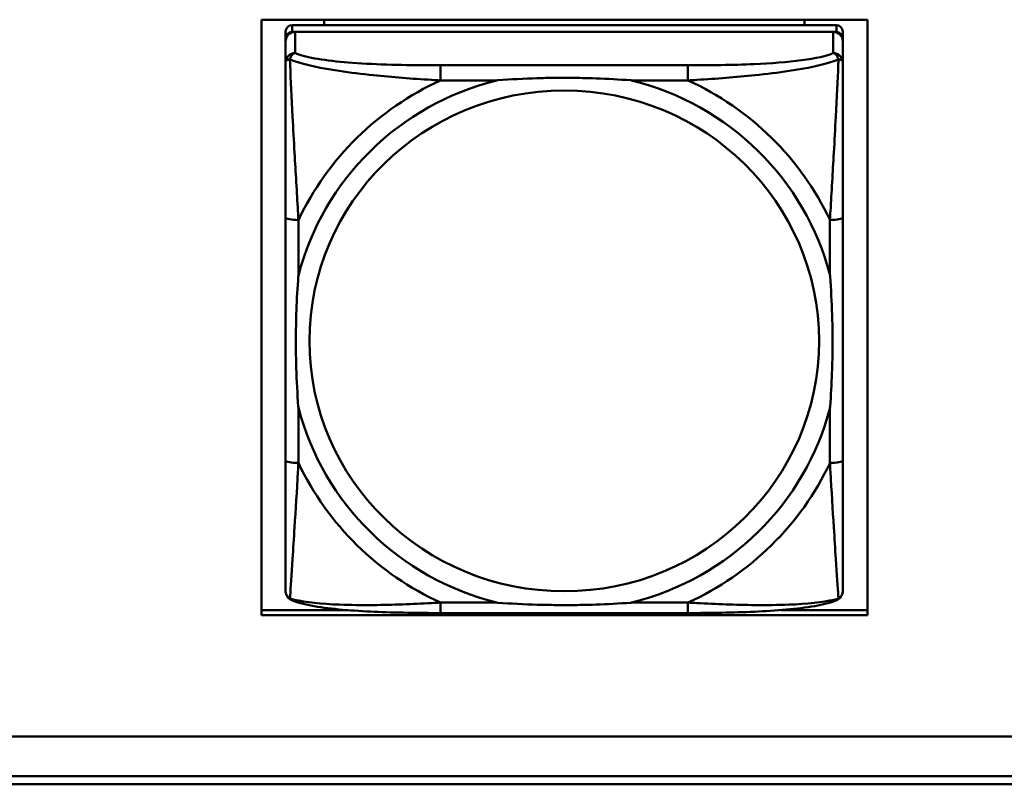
# Model space of a CAD drawing. Header units: inches. Extents: x 8.7 to 68.4, y -2.3 to 39.9.
# Tile 65 of 118: x 56.7 to 57.9, y 10.9 to 11.9. Entities that reach past the tile are written whole.
import ezdxf

# ---------------------------------------------------------------- set-up
doc = ezdxf.new("R2010")
doc.units = ezdxf.units.IN
doc.header["$MEASUREMENT"] = 0
doc.layers.add('Visible Edges(ROSSANSI)', color=7, linetype='Continuous', lineweight=50)
doc.layers.add('Visible Tangent Edges(ROSSANSI)', color=7, linetype='Continuous', lineweight=50)

msp = doc.modelspace()

# ---------------------------------------------------------------- linework, layer by layer
at = {"layer": 'Visible Edges(ROSSANSI)'}
for p, q in [((56.9837, 11.1464), (56.9837, 11.8778)), ((56.9837, 11.8778), (57.7287, 11.8778)), ((57.0606, 11.8711), (57.0606, 11.8778)), ((57.6511, 11.8711), (57.6511, 11.8778)), ((57.6511, 11.8778), (57.6511, 11.8711)), ((57.7287, 11.8778), (57.7287, 11.1464)), ((57.6905, 11.8711), (57.0212, 11.8711)), ((57.0133, 11.8634), (57.0133, 11.8552)), ((57.0133, 11.1981), (57.0133, 11.8552)), ((57.0212, 11.8629), (57.6905, 11.8629)), ((57.6866, 11.8629), (57.0251, 11.8629)), ((57.6984, 11.8552), (57.6984, 11.8634)), ((57.6984, 11.8552), (57.6984, 11.8513)), ((57.0133, 11.8513), (57.0133, 11.8254)), ((57.6984, 11.8254), (57.6984, 11.8513)), ((57.0133, 11.6347), (57.0133, 11.3363)), ((57.6984, 11.3363), (57.6984, 11.6347)), ((56.9837, 11.1524), (57.0897, 11.1524)), ((57.622, 11.1524), (57.7287, 11.1524)), ((57.7287, 11.1464), (56.9837, 11.1464)), ((57.5078, 11.1489), (57.2039, 11.1489)), ((52.9245, 10.997), (61.7381, 10.997)), ((61.7381, 10.9483), (52.9745, 10.9483)), ((61.7381, 10.9385), (52.9745, 10.9385))]:
    msp.add_line(p, q, dxfattribs=at)
for centre, major_axis, start_param, end_param in [((57.0212, 11.8634), (-0.00787, 0), 4.712394, 6.28319), ((57.6905, 11.8634), (0.00787, 0), 0.000005, 1.570801), ((57.0212, 11.8552), (-0.00787, 0), 4.712394, 6.28319), ((57.0251, 11.8513), (-0.0118, 0), 4.712394, 6.28319), ((57.6866, 11.8513), (0.0118, 0), 0.000005, 1.570801), ((57.6905, 11.8552), (0.00787, 0), 0.000005, 1.570801), ((57.0212, 11.1981), (-0.00787, 0), 0.000005, 0.046802)]:
    msp.add_ellipse(centre, major_axis=major_axis, ratio=0.981793, start_param=start_param, end_param=end_param, dxfattribs=at)
for points, knots in [([(57.0133, 11.8254), (57.0133, 11.8033), (57.0133, 11.7581), (57.0133, 11.7164), (57.0133, 11.6891), (57.0133, 11.6614), (57.0133, 11.6347)], [-0.5252205, -0.5252205, -0.5252205, -0.5252205, -0.20743, -0.20743, -0.20743, 0, 0, 0, 0]), ([(57.6984, 11.6347), (57.6984, 11.6382), (57.6984, 11.6417), (57.6984, 11.6453), (57.6984, 11.678), (57.6984, 11.7118), (57.6984, 11.7444), (57.6984, 11.7728), (57.6984, 11.8013), (57.6984, 11.8194), (57.6984, 11.8215), (57.6984, 11.8235), (57.6984, 11.8254)], [0, 0, 0, 0, 0.0272471, 0.0272471, 0.0272471, 0.2790553, 0.2790553, 0.2790553, 0.4988354, 0.4988354, 0.4988354, 0.5252205, 0.5252205, 0.5252205, 0.5252205]), ([(57.2731, 11.8033), (57.2735, 11.8033), (57.274, 11.8034), (57.2905, 11.8046), (57.3065, 11.8055), (57.3295, 11.8062), (57.3362, 11.8063), (57.3454, 11.8064), (57.3478, 11.8065), (57.3519, 11.8065), (57.3535, 11.8065), (57.3567, 11.8065), (57.3582, 11.8065), (57.3618, 11.8065), (57.3638, 11.8065), (57.37, 11.8064), (57.3741, 11.8063), (57.3838, 11.8061), (57.3894, 11.806), (57.4092, 11.8052), (57.4232, 11.8044), (57.4377, 11.8034), (57.4382, 11.8033), (57.4386, 11.8033)], [-0.416114, -0.416114, -0.416114, -0.416114, -0.4127691, -0.4127691, -0.2896446, -0.2896446, -0.2388934, -0.2388934, -0.2201881, -0.2201881, -0.2080204, -0.2080204, -0.196499, -0.196499, -0.1809939, -0.1809939, -0.149741, -0.149741, -0.1073162, -0.1073162, 0, 0, 0.0033356, 0.0033356, 0.0033356, 0.0033356]), ([(57.0291, 11.4012), (57.0291, 11.4017), (57.029, 11.4021), (57.0278, 11.4183), (57.0269, 11.4341), (57.0262, 11.4567), (57.0261, 11.4632), (57.026, 11.4723), (57.0259, 11.4747), (57.0259, 11.4787), (57.0259, 11.4803), (57.0259, 11.4833), (57.0259, 11.4848), (57.0259, 11.4883), (57.0259, 11.4904), (57.026, 11.4964), (57.0261, 11.5005), (57.0263, 11.51), (57.0264, 11.5155), (57.0271, 11.5349), (57.0279, 11.5487), (57.029, 11.5629), (57.0291, 11.5633), (57.0291, 11.5637)], [-0.416114, -0.416114, -0.416114, -0.416114, -0.4127691, -0.4127691, -0.2896446, -0.2896446, -0.2388934, -0.2388934, -0.2201881, -0.2201881, -0.2080204, -0.2080204, -0.196499, -0.196499, -0.1809939, -0.1809939, -0.149741, -0.149741, -0.1073162, -0.1073162, 0, 0, 0.0033356, 0.0033356, 0.0033356, 0.0033356]), ([(57.6826, 11.5637), (57.6827, 11.5633), (57.6827, 11.5629), (57.6839, 11.5467), (57.6848, 11.5309), (57.6855, 11.5084), (57.6856, 11.5018), (57.6857, 11.4928), (57.6858, 11.4904), (57.6858, 11.4864), (57.6858, 11.4848), (57.6858, 11.4818), (57.6858, 11.4803), (57.6858, 11.4768), (57.6858, 11.4747), (57.6857, 11.4687), (57.6857, 11.4646), (57.6854, 11.4551), (57.6853, 11.4496), (57.6846, 11.4301), (57.6838, 11.4163), (57.6827, 11.4021), (57.6827, 11.4017), (57.6826, 11.4013)], [-0.416114, -0.416114, -0.416114, -0.416114, -0.4127691, -0.4127691, -0.2896446, -0.2896446, -0.2388934, -0.2388934, -0.2201881, -0.2201881, -0.2080204, -0.2080204, -0.196499, -0.196499, -0.1809939, -0.1809939, -0.149741, -0.149741, -0.1073162, -0.1073162, 0, 0, 0.0033356, 0.0033356, 0.0033356, 0.0033356]), ([(57.0133, 11.3363), (57.0133, 11.3096), (57.0133, 11.2826), (57.0133, 11.2577), (57.0133, 11.2197), (57.0133, 11.1832), (57.0133, 11.176)], [3.9382945, 3.9382945, 3.9382945, 3.9382945, 4.1457245, 4.1457245, 4.1457245, 4.463515, 4.463515, 4.463515, 4.463515]), ([(57.6984, 11.176), (57.6984, 11.1832), (57.6984, 11.2197), (57.6984, 11.2577), (57.6984, 11.2826), (57.6984, 11.3096), (57.6984, 11.3363)], [-0.5252205, -0.5252205, -0.5252205, -0.5252205, -0.20743, -0.20743, -0.20743, 0, 0, 0, 0]), ([(57.0209, 11.1645), (57.0201, 11.1648), (57.0192, 11.1653), (57.0176, 11.1665), (57.0168, 11.1673), (57.0154, 11.1689), (57.0149, 11.1698), (57.014, 11.1717), (57.0138, 11.1726), (57.0134, 11.1744), (57.0133, 11.1752), (57.0133, 11.176)], [0.01269174, 0.01269174, 0.01269174, 0.01269174, 0.01540805, 0.01540805, 0.01812437, 0.01812437, 0.02084068, 0.02084068, 0.023557, 0.023557, 0.02627331, 0.02627331, 0.02627331, 0.02627331]), ([(57.6908, 11.1645), (57.6916, 11.1648), (57.6925, 11.1653), (57.6941, 11.1665), (57.6949, 11.1673), (57.6963, 11.1689), (57.6968, 11.1699), (57.6977, 11.1717), (57.6979, 11.1726), (57.6983, 11.1744), (57.6984, 11.1752), (57.6984, 11.176)], [0.01269179, 0.01269179, 0.01269179, 0.01269179, 0.01540809, 0.01540809, 0.0181244, 0.0181244, 0.0208407, 0.0208407, 0.02355701, 0.02355701, 0.02627331, 0.02627331, 0.02627331, 0.02627331]), ([(57.2039, 11.1489), (57.1904, 11.1489), (57.1767, 11.149), (57.1494, 11.1495), (57.1358, 11.1498), (57.1092, 11.151), (57.0962, 11.1518), (57.071, 11.1541), (57.059, 11.1555), (57.0431, 11.1582), (57.0381, 11.1593), (57.0289, 11.1616), (57.0248, 11.1629), (57.0209, 11.1645)], [0, 0, 0, 0, 0.1025119, 0.1025119, 0.2050238, 0.2050238, 0.3075357, 0.3075357, 0.4100475, 0.4100475, 0.4613035, 0.4613035, 0.5125594, 0.5125594, 0.5125594, 0.5125594]), ([(57.4386, 11.1617), (57.4382, 11.1616), (57.4377, 11.1616), (57.4232, 11.1605), (57.4092, 11.1598), (57.3894, 11.1591), (57.3838, 11.1589), (57.3741, 11.1588), (57.37, 11.1587), (57.3638, 11.1586), (57.3618, 11.1586), (57.3582, 11.1586), (57.3567, 11.1586), (57.3535, 11.1586), (57.3519, 11.1586), (57.3478, 11.1586), (57.3454, 11.1587), (57.3362, 11.1588), (57.3295, 11.1589), (57.3065, 11.1596), (57.2905, 11.1604), (57.274, 11.1616), (57.2735, 11.1616), (57.2731, 11.1617)], [-0.4149464, -0.4149464, -0.4149464, -0.4149464, -0.41162, -0.41162, -0.3046026, -0.3046026, -0.2622958, -0.2622958, -0.23113, -0.23113, -0.215668, -0.215668, -0.2041787, -0.2041787, -0.1920448, -0.1920448, -0.1733916, -0.1733916, -0.1227817, -0.1227817, 0, 0, 0.0033356, 0.0033356, 0.0033356, 0.0033356]), ([(57.6908, 11.1645), (57.6869, 11.1629), (57.6828, 11.1616), (57.6738, 11.1593), (57.6689, 11.1583), (57.6533, 11.1556), (57.6413, 11.1542), (57.6162, 11.1519), (57.6032, 11.1511), (57.5766, 11.1499), (57.563, 11.1495), (57.5357, 11.149), (57.522, 11.1489), (57.5083, 11.1489), (57.508, 11.1489), (57.5078, 11.1489)], [-4.450854, -4.450854, -4.450854, -4.450854, -4.399598, -4.399598, -4.3501108, -4.3501108, -4.2475989, -4.2475989, -4.145087, -4.145087, -4.0425751, -4.0425751, -3.9400632, -3.9400632, -3.9382945, -3.9382945, -3.9382945, -3.9382945])]:
    msp.add_open_spline(points, degree=3, knots=knots, dxfattribs=at)
at = {"layer": 'Visible Tangent Edges(ROSSANSI)'}
for p, q in [((57.0212, 11.8629), (57.0212, 11.8711)), ((57.6905, 11.8711), (57.6905, 11.8629)), ((57.0251, 11.837), (57.0251, 11.8629)), ((57.6866, 11.8629), (57.6866, 11.837)), ((57.5078, 11.8218), (57.2039, 11.8218)), ((57.2039, 11.8033), (57.2731, 11.8033)), ((57.4386, 11.8033), (57.5078, 11.8033)), ((57.0291, 11.5637), (57.0291, 11.6317)), ((57.6826, 11.6317), (57.6826, 11.5637)), ((57.0291, 11.3333), (57.0291, 11.4012)), ((57.6826, 11.4013), (57.6826, 11.3333)), ((57.2731, 11.1617), (57.2039, 11.1617)), ((57.5078, 11.1617), (57.4386, 11.1617))]:
    msp.add_line(p, q, dxfattribs=at)
for centre, major_axis, ratio, start_param, end_param in [((57.0251, 11.8254), (-0.0118, 0), 0.981793, 4.712394, 6.28319), ((57.6866, 11.8254), (0.0118, 0), 0.981793, 0.000005, 1.570802), ((57.2039, 11.8063), (0, 0.0157), 0.00001, 0.191045, 1.761905), ((57.5078, 11.8063), (0, 0.0157), 0.00001, 0.190932, 1.761897), ((57.3559, 11.4825), (-0.3371, 0), 0.981793, 4.96041, 6.035174), ((57.3559, 11.4825), (-0.3604, 0), 0.981793, 5.147691, 5.847893), ((57.3559, 11.4825), (0.3371, 0), 0.981793, 0.248021, 1.322785), ((57.3559, 11.4825), (-0.3604, 0), 0.981793, 3.576895, 4.277097), ((57.0291, 11.6347), (-0.0157, 0), 0.189952, 6.283184, 7.853981), ((57.6826, 11.6347), (0.0157, 0), 0.189952, 4.712388, 6.283184), ((57.3559, 11.4825), (-0.3371, 0), 0.981793, 0.248021, 1.322785), ((57.3559, 11.4825), (0.3371, 0), 0.981793, 4.96041, 6.035174), ((57.0291, 11.3363), (-0.0157, 0), 0.189952, 6.283184, 7.853981), ((57.3559, 11.4825), (0.3604, 0), 0.981793, 3.576895, 4.277097), ((57.3559, 11.4825), (0.3604, 0), 0.981793, 5.147691, 5.847893), ((57.6826, 11.3363), (0.0157, 0), 0.189952, 4.712388, 6.283184), ((57.2039, 11.1647), (0, -0.0157), 0.00001, 4.903475, 6.283132), ((57.5078, 11.1647), (0, -0.0157), 0.00001, 4.903415, 6.283016)]:
    msp.add_ellipse(centre, major_axis=major_axis, ratio=ratio, start_param=start_param, end_param=end_param, dxfattribs=at)
msp.add_ellipse((57.3559, 11.4832), major_axis=(-0.3133, 0), ratio=0.981793, dxfattribs=at)
for points, knots in [([(57.0133, 11.8254), (57.0133, 11.8258), (57.0134, 11.8262), (57.0137, 11.8269), (57.0138, 11.8271), (57.0141, 11.8276), (57.0143, 11.8277), (57.0145, 11.8279), (57.0147, 11.828), (57.015, 11.8282), (57.0152, 11.8284), (57.0159, 11.8287), (57.0164, 11.8288), (57.0175, 11.829), (57.018, 11.8291), (57.0186, 11.8291)], [-0.02627331, -0.02627331, -0.02627331, -0.02627331, -0.02158775, -0.02158775, -0.01736415, -0.01736415, -0.0147244, -0.0147244, -0.01307456, -0.01307456, -0.00977487, -0.00977487, -0.00449537, -0.00449537, 0.00012419, 0.00012419, 0.00012419, 0.00012419]), ([(57.0186, 11.8291), (57.0188, 11.8298), (57.019, 11.8305), (57.0195, 11.8319), (57.0199, 11.8325), (57.0205, 11.8335), (57.0207, 11.8339), (57.0211, 11.8344), (57.0213, 11.8345), (57.0217, 11.8349), (57.0219, 11.8352), (57.0226, 11.8357), (57.023, 11.836), (57.024, 11.8366), (57.0245, 11.8368), (57.0251, 11.837)], [-0.00012419, -0.00012419, -0.00012419, -0.00012419, 0.00449537, 0.00449537, 0.00977487, 0.00977487, 0.01307456, 0.01307456, 0.0147244, 0.0147244, 0.01736415, 0.01736415, 0.02158775, 0.02158775, 0.02627331, 0.02627331, 0.02627331, 0.02627331]), ([(57.0291, 11.6317), (57.0289, 11.6354), (57.0287, 11.6391), (57.0272, 11.666), (57.0257, 11.6902), (57.0235, 11.7292), (57.0227, 11.7439), (57.0207, 11.7818), (57.0196, 11.8045), (57.0188, 11.8243), (57.0187, 11.8268), (57.0186, 11.8291)], [0, 0, 0, 0, 0.0278591, 0.0278591, 0.201273, 0.201273, 0.3066357, 0.3066357, 0.475216, 0.475216, 0.5007189, 0.5007189, 0.5007189, 0.5007189]), ([(57.0186, 11.8291), (57.0203, 11.8284), (57.0221, 11.8276), (57.0376, 11.8222), (57.0577, 11.8181), (57.0929, 11.8128), (57.107, 11.8111), (57.1448, 11.8072), (57.169, 11.8053), (57.1964, 11.8037), (57.2001, 11.8035), (57.2039, 11.8033)], [-0.5007189, -0.5007189, -0.5007189, -0.5007189, -0.475216, -0.475216, -0.3066357, -0.3066357, -0.201273, -0.201273, -0.0278591, -0.0278591, 0, 0, 0, 0]), ([(57.2039, 11.8218), (57.2003, 11.8218), (57.1967, 11.8218), (57.1931, 11.8218), (57.1599, 11.8219), (57.1262, 11.8226), (57.0954, 11.8249), (57.0684, 11.8269), (57.0429, 11.8303), (57.0294, 11.8352), (57.0278, 11.8358), (57.0264, 11.8364), (57.0251, 11.837)], [0, 0, 0, 0, 0.0272471, 0.0272471, 0.0272471, 0.2790553, 0.2790553, 0.2790553, 0.4988354, 0.4988354, 0.4988354, 0.5252205, 0.5252205, 0.5252205, 0.5252205]), ([(57.6866, 11.837), (57.6717, 11.8295), (57.6301, 11.8252), (57.5894, 11.8233), (57.5629, 11.8221), (57.535, 11.8218), (57.5078, 11.8218)], [-0.5252205, -0.5252205, -0.5252205, -0.5252205, -0.20743, -0.20743, -0.20743, 0, 0, 0, 0]), ([(57.5078, 11.8033), (57.5116, 11.8035), (57.5153, 11.8037), (57.5427, 11.8053), (57.5669, 11.8072), (57.6047, 11.8111), (57.6188, 11.8128), (57.654, 11.8181), (57.6741, 11.8222), (57.6896, 11.8276), (57.6914, 11.8284), (57.6931, 11.8291)], [0, 0, 0, 0, 0.0278591, 0.0278591, 0.201273, 0.201273, 0.3066357, 0.3066357, 0.475216, 0.475216, 0.5007189, 0.5007189, 0.5007189, 0.5007189]), ([(57.6931, 11.8291), (57.693, 11.8268), (57.6929, 11.8243), (57.6921, 11.8045), (57.691, 11.7818), (57.689, 11.7439), (57.6882, 11.7292), (57.686, 11.6902), (57.6846, 11.6661), (57.683, 11.6391), (57.6828, 11.6354), (57.6826, 11.6317)], [-0.5007189, -0.5007189, -0.5007189, -0.5007189, -0.475216, -0.475216, -0.3066357, -0.3066357, -0.201273, -0.201273, -0.0278591, -0.0278591, 0, 0, 0, 0]), ([(57.6866, 11.837), (57.6872, 11.8368), (57.6877, 11.8366), (57.6887, 11.836), (57.6891, 11.8357), (57.6898, 11.8352), (57.69, 11.8349), (57.6904, 11.8345), (57.6906, 11.8344), (57.691, 11.8339), (57.6912, 11.8335), (57.6918, 11.8325), (57.6922, 11.8319), (57.6927, 11.8305), (57.6929, 11.8298), (57.6931, 11.8291)], [-0.02627331, -0.02627331, -0.02627331, -0.02627331, -0.02158775, -0.02158775, -0.01736415, -0.01736415, -0.0147244, -0.0147244, -0.01307456, -0.01307456, -0.00977487, -0.00977487, -0.00449537, -0.00449537, 0.00012419, 0.00012419, 0.00012419, 0.00012419]), ([(57.6931, 11.8291), (57.6937, 11.8291), (57.6942, 11.829), (57.6953, 11.8288), (57.6958, 11.8287), (57.6965, 11.8284), (57.6967, 11.8282), (57.697, 11.828), (57.6972, 11.8279), (57.6974, 11.8277), (57.6976, 11.8276), (57.6979, 11.8271), (57.6981, 11.8269), (57.6983, 11.8262), (57.6984, 11.8258), (57.6984, 11.8254)], [-0.00012419, -0.00012419, -0.00012419, -0.00012419, 0.00449537, 0.00449537, 0.00977487, 0.00977487, 0.01307456, 0.01307456, 0.0147244, 0.0147244, 0.01736415, 0.01736415, 0.02158775, 0.02158775, 0.02627331, 0.02627331, 0.02627331, 0.02627331]), ([(57.0186, 11.1669), (57.0187, 11.1679), (57.0188, 11.1691), (57.0196, 11.1796), (57.0207, 11.1964), (57.0227, 11.2276), (57.0235, 11.2405), (57.0257, 11.2759), (57.0272, 11.2992), (57.0287, 11.3259), (57.0289, 11.3296), (57.0291, 11.3333)], [-4.4390134, -4.4390134, -4.4390134, -4.4390134, -4.4135105, -4.4135105, -4.2449302, -4.2449302, -4.1395675, -4.1395675, -3.9661536, -3.9661536, -3.9382945, -3.9382945, -3.9382945, -3.9382945]), ([(57.6826, 11.3333), (57.6828, 11.3296), (57.683, 11.3259), (57.6846, 11.2992), (57.686, 11.2759), (57.6882, 11.2405), (57.689, 11.2276), (57.691, 11.1964), (57.6921, 11.1796), (57.6929, 11.1691), (57.693, 11.1679), (57.6931, 11.1669)], [0, 0, 0, 0, 0.0278591, 0.0278591, 0.201273, 0.201273, 0.3066357, 0.3066357, 0.475216, 0.475216, 0.5007189, 0.5007189, 0.5007189, 0.5007189]), ([(57.0186, 11.1669), (57.018, 11.1672), (57.0175, 11.1676), (57.0165, 11.1684), (57.016, 11.169), (57.0152, 11.1698), (57.015, 11.1702), (57.0147, 11.1708), (57.0146, 11.171), (57.0143, 11.1715), (57.0141, 11.1718), (57.0138, 11.1727), (57.0137, 11.1733), (57.0134, 11.1745), (57.0133, 11.1752), (57.0133, 11.176)], [-0.00012419, -0.00012419, -0.00012419, -0.00012419, 0.00449537, 0.00449537, 0.00977487, 0.00977487, 0.01307456, 0.01307456, 0.0147244, 0.0147244, 0.01736415, 0.01736415, 0.02158775, 0.02158775, 0.02627331, 0.02627331, 0.02627331, 0.02627331]), ([(57.6984, 11.176), (57.6984, 11.1753), (57.6983, 11.1745), (57.6981, 11.1733), (57.6979, 11.1727), (57.6976, 11.1718), (57.6974, 11.1715), (57.6972, 11.171), (57.697, 11.1708), (57.6967, 11.1702), (57.6965, 11.1698), (57.6958, 11.169), (57.6953, 11.1685), (57.6942, 11.1676), (57.6937, 11.1672), (57.6931, 11.1669)], [-0.02627331, -0.02627331, -0.02627331, -0.02627331, -0.02158775, -0.02158775, -0.01736415, -0.01736415, -0.0147244, -0.0147244, -0.01307456, -0.01307456, -0.00977487, -0.00977487, -0.00449537, -0.00449537, 0.00012419, 0.00012419, 0.00012419, 0.00012419]), ([(57.0209, 11.1645), (57.0207, 11.1646), (57.0205, 11.1647), (57.0199, 11.1651), (57.0195, 11.1654), (57.019, 11.1661), (57.0188, 11.1665), (57.0186, 11.1669)], [-0.01269174, -0.01269174, -0.01269174, -0.01269174, -0.00977487, -0.00977487, -0.00449537, -0.00449537, 0.00012419, 0.00012419, 0.00012419, 0.00012419]), ([(57.2039, 11.1617), (57.2001, 11.1615), (57.1964, 11.1613), (57.169, 11.1599), (57.1448, 11.1589), (57.107, 11.1585), (57.0929, 11.1587), (57.0577, 11.16), (57.0376, 11.1619), (57.0222, 11.1658), (57.0203, 11.1663), (57.0186, 11.1669)], [0, 0, 0, 0, 0.0278591, 0.0278591, 0.201273, 0.201273, 0.3066357, 0.3066357, 0.475216, 0.475216, 0.5007189, 0.5007189, 0.5007189, 0.5007189]), ([(57.6931, 11.1669), (57.6914, 11.1663), (57.6896, 11.1658), (57.6741, 11.1619), (57.654, 11.16), (57.6188, 11.1587), (57.6047, 11.1585), (57.5669, 11.1589), (57.5427, 11.1599), (57.5153, 11.1613), (57.5116, 11.1615), (57.5078, 11.1617)], [-4.4390134, -4.4390134, -4.4390134, -4.4390134, -4.4135105, -4.4135105, -4.2449302, -4.2449302, -4.1395675, -4.1395675, -3.9661536, -3.9661536, -3.9382945, -3.9382945, -3.9382945, -3.9382945]), ([(57.6931, 11.1669), (57.6929, 11.1665), (57.6927, 11.1661), (57.6922, 11.1654), (57.6918, 11.1651), (57.6912, 11.1647), (57.691, 11.1646), (57.6908, 11.1645)], [-0.00012419, -0.00012419, -0.00012419, -0.00012419, 0.00449537, 0.00449537, 0.00977487, 0.00977487, 0.01269179, 0.01269179, 0.01269179, 0.01269179])]:
    msp.add_open_spline(points, degree=3, knots=knots, dxfattribs=at)

doc.saveas('drawing.dxf')
